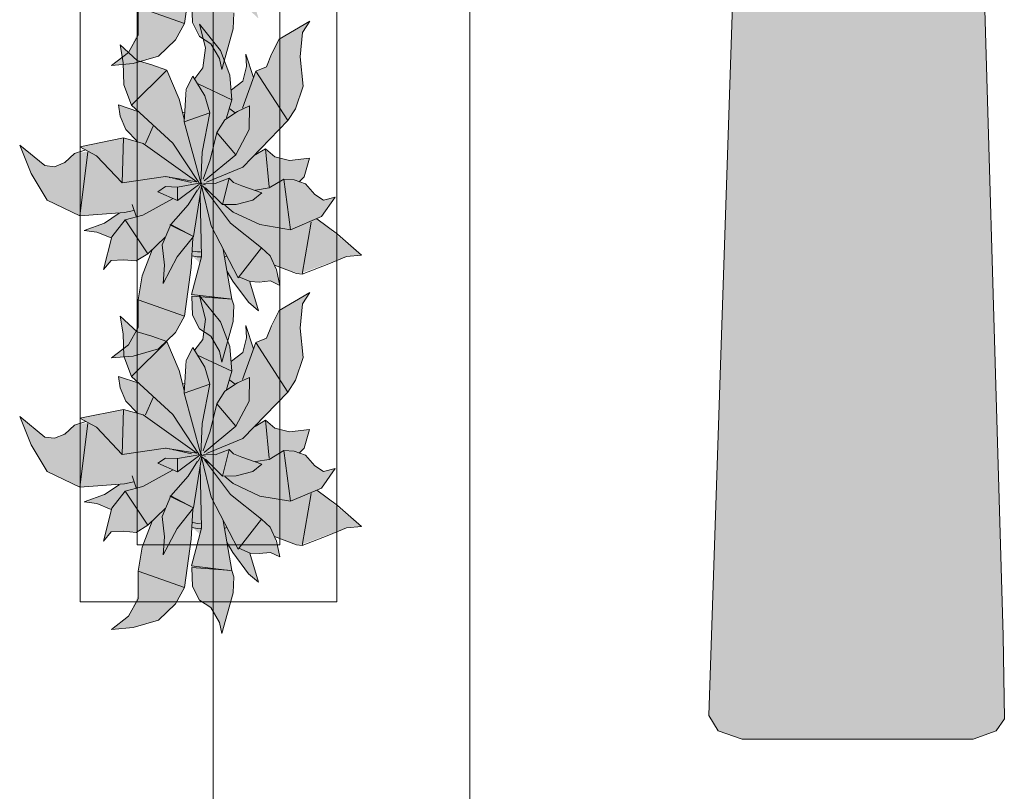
# Model space of a CAD drawing. Header units: millimetres. Extents: x -14761 to 157739, y -22400 to 107990.
# Tile 256 of 256: x 107661 to 109387, y 50118 to 51472. Entities that reach past the tile are written whole.
import ezdxf

# ---------------------------------------------------------------- set-up
doc = ezdxf.new("R2010")
doc.units = ezdxf.units.MM
doc.header["$MEASUREMENT"] = 0
for name, color, linetype in [('Интерьер - лежаки 2', 7, 'Continuous'), ('Интерьер - Мебель', 7, 'Continuous'), ('Элемент Модели - Оси', 7, 'Continuous')]:
    doc.layers.add(name, color=color, linetype=linetype)

msp = doc.modelspace()

# ---------------------------------------------------------------- hatches: boundary and pattern name
at = {"layer": 'Интерьер - лежаки 2', "linetype": 'Continuous', "lineweight": 0, "true_color": 0xffffff}
msp.add_hatch(color=7, dxfattribs=at).paths.add_polyline_path([(109384.9, 50391.1), (109341.9, 51850), (108921.9, 51850), (108868.5, 50251.4), (108885.2, 50224.5), (108927, 50210), (109331.9, 50210), (109372.6, 50224.5), (109386.8, 50245.9)])
at = {"layer": 'Интерьер - Мебель', "linetype": 'Continuous', "lineweight": 0, "true_color": 0xffffff}
for points in [[(107660.6, 51764.9), (107680.8, 51715.3), (107709, 51668.3), (107765.7, 51640.7), (107834.9, 51645.4), (107810.8, 51629.2), (107773.6, 51615.2), (107796, 51612.1), (107820.7, 51602), (107807.6, 51546.5), (107821.1, 51562.6), (107858.1, 51562.3), (107864.7, 51561.8), (107885, 51574.2), (107892.7, 51581.2), (107875, 51534.5), (107869.3, 51499.2), (107868.1, 51450.6), (107851.6, 51414.5), (107821.5, 51391.6), (107859.5, 51394.9), (107903.8, 51407.6), (107933.8, 51436.4), (107949.4, 51465), (107963, 51570.5), (107976.3, 51558.4), (107961.8, 51503), (107963.6, 51466.6), (107976, 51442.6), (107995.7, 51429.7), (108010.9, 51403.6), (108015.1, 51384.3), (108034.8, 51455.5), (108034.2, 51489.3), (108024.9, 51538.1), (108058.3, 51493.3), (108079.1, 51474.1), (108064.4, 51525.5), (108090.3, 51525.7), (108100.4, 51526.7), (108116.6, 51518.6), (108107, 51554.5), (108150.8, 51539.2), (108233.7, 51569.4), (108259.7, 51571.9), (108181.3, 51635.9), (108189.7, 51639.4), (108213.7, 51673.7), (108193.1, 51668.6), (108177.7, 51678.4), (108161.6, 51696.9), (108151.8, 51700.4), (108159, 51709.3), (108168.9, 51742), (108133.5, 51738), (108108, 51744.6), (108091.7, 51758.5), (108075.5, 51748.3), (108130.6, 51807.9), (108144.3, 51828.5), (108157.5, 51868.1), (108152.5, 51919.7), (108156.6, 51962.3), (108169.1, 51982.5), (108115.6, 51950.6), (108093.4, 51902.2), (108074.5, 51894.7), (108070.2, 51883.7), (108057.3, 51924.5), (108058.3, 51902.7), (108051.8, 51877), (108031.9, 51862), (108029, 51887.4), (108012.4, 51930.8), (107976, 51976.7), (107986.1, 51935.7), (107981.6, 51900.3), (107967.4, 51881.8), (107964.2, 51885.8), (107954.8, 51867.9), (107949.1, 51810.9), (107940.2, 51845.7), (107918.5, 51896.3), (107866.5, 51913.5), (107836.5, 51940.8), (107841.9, 51910.1), (107843.1, 51870.6), (107856.7, 51835.2), (107869.3, 51823.3), (107833.8, 51835.2), (107836.8, 51815.5), (107846.7, 51792.1), (107867.3, 51771.1), (107842.5, 51777.5), (107766.2, 51761.9), (107780.6, 51754), (107756.7, 51750), (107748.1, 51742.1), (107734, 51731.9), (107721.8, 51727), (107704.5, 51728.8)], [(107660.6, 51251.9), (107680.8, 51202.3), (107709, 51155.3), (107765.7, 51127.7), (107834.9, 51132.3), (107810.8, 51116.1), (107773.6, 51102.2), (107796, 51099), (107820.7, 51089), (107807.6, 51033.4), (107821.1, 51049.5), (107858.1, 51049.3), (107864.7, 51048.8), (107885, 51061.2), (107892.7, 51068.1), (107875, 51021.5), (107869.3, 50986.2), (107868.1, 50937.6), (107851.6, 50901.5), (107821.5, 50878.5), (107859.5, 50881.8), (107903.8, 50894.6), (107933.8, 50923.4), (107949.4, 50952), (107963, 51057.4), (107976.3, 51045.4), (107961.8, 50989.9), (107963.6, 50953.6), (107976, 50929.5), (107995.7, 50916.6), (108010.9, 50890.6), (108015.1, 50871.2), (108034.8, 50942.5), (108034.2, 50976.2), (108024.9, 51025.1), (108058.3, 50980.3), (108079.1, 50961.1), (108064.4, 51012.5), (108090.3, 51012.7), (108100.4, 51013.7), (108116.6, 51005.6), (108107, 51041.4), (108150.8, 51026.2), (108233.7, 51056.4), (108259.7, 51058.8), (108181.3, 51122.8), (108189.7, 51126.4), (108213.7, 51160.7), (108193.1, 51155.5), (108177.7, 51165.3), (108161.6, 51183.8), (108151.8, 51187.3), (108159, 51196.2), (108168.9, 51228.9), (108133.5, 51225), (108108, 51231.5), (108091.7, 51245.5), (108075.5, 51235.3), (108130.6, 51294.8), (108144.3, 51315.5), (108157.5, 51355.1), (108152.5, 51406.6), (108156.6, 51449.2), (108169.1, 51469.5), (108115.6, 51437.6), (108093.4, 51389.2), (108074.5, 51381.6), (108070.2, 51370.6), (108057.3, 51411.5), (108058.3, 51389.7), (108051.8, 51364), (108031.9, 51349), (108029, 51374.4), (108012.4, 51417.8), (107976, 51463.7), (107986.1, 51422.6), (107981.6, 51387.2), (107967.4, 51368.7), (107964.2, 51372.8), (107954.8, 51354.8), (107949.1, 51297.8), (107940.2, 51332.7), (107918.5, 51383.2), (107866.5, 51400.5), (107836.5, 51427.8), (107841.9, 51397), (107843.1, 51357.6), (107856.7, 51322.1), (107869.3, 51310.2), (107833.8, 51322.2), (107836.8, 51302.5), (107846.7, 51279.1), (107867.3, 51258.1), (107842.5, 51264.5), (107766.2, 51248.8), (107780.6, 51240.9), (107756.7, 51236.9), (107748.1, 51229), (107734, 51218.9), (107721.8, 51214), (107704.5, 51215.8)], [(107660.6, 50775.8), (107680.8, 50726.3), (107709, 50679.2), (107765.7, 50651.7), (107834.9, 50656.3), (107810.8, 50640.1), (107773.6, 50626.2), (107796, 50623), (107820.7, 50612.9), (107807.6, 50557.4), (107821.1, 50573.5), (107858.1, 50573.3), (107864.7, 50572.7), (107885, 50585.1), (107892.7, 50592.1), (107875, 50545.4), (107869.3, 50510.1), (107868.1, 50461.6), (107851.6, 50425.4), (107821.5, 50402.5), (107859.5, 50405.8), (107903.8, 50418.6), (107933.8, 50447.4), (107949.4, 50476), (107963, 50581.4), (107976.3, 50569.4), (107961.8, 50513.9), (107963.6, 50477.6), (107976, 50453.5), (107995.7, 50440.6), (108010.9, 50414.5), (108015.1, 50395.2), (108034.8, 50466.5), (108034.2, 50500.2), (108024.9, 50549.1), (108058.3, 50504.3), (108079.1, 50485.1), (108064.4, 50536.4), (108090.3, 50536.6), (108100.4, 50537.6), (108116.6, 50529.6), (108107, 50565.4), (108150.8, 50550.1), (108233.7, 50580.4), (108259.7, 50582.8), (108181.3, 50646.8), (108189.7, 50650.4), (108213.7, 50684.6), (108193.1, 50679.5), (108177.7, 50689.3), (108161.6, 50707.8), (108151.8, 50711.3), (108159, 50720.2), (108168.9, 50752.9), (108133.5, 50748.9), (108108, 50755.5), (108091.7, 50769.5), (108075.5, 50759.3), (108130.6, 50818.8), (108144.3, 50839.4), (108157.5, 50879.1), (108152.5, 50930.6), (108156.6, 50973.2), (108169.1, 50993.5), (108115.6, 50961.6), (108093.4, 50913.1), (108074.5, 50905.6), (108070.2, 50894.6), (108057.3, 50935.5), (108058.3, 50913.7), (108051.8, 50888), (108031.9, 50872.9), (108029, 50898.4), (108012.4, 50941.8), (107976, 50987.6), (107986.1, 50946.6), (107981.6, 50911.2), (107967.4, 50892.7), (107964.2, 50896.8), (107954.8, 50878.8), (107949.1, 50821.8), (107940.2, 50856.6), (107918.5, 50907.2), (107866.5, 50924.5), (107836.5, 50951.7), (107841.9, 50921), (107843.1, 50881.6), (107856.7, 50846.1), (107869.3, 50834.2), (107833.8, 50846.1), (107836.8, 50826.4), (107846.7, 50803), (107867.3, 50782), (107842.5, 50788.4), (107766.2, 50772.8), (107780.6, 50764.9), (107756.7, 50760.9), (107748.1, 50753), (107734, 50742.9), (107721.8, 50737.9), (107704.5, 50739.8)]]:
    msp.add_hatch(color=7, dxfattribs=at).paths.add_polyline_path(points)

# ---------------------------------------------------------------- linework, layer by layer
at = {"layer": 'Интерьер - лежаки 2', "color": 7, "linetype": 'Continuous', "lineweight": 15, "flags": 128}
msp.add_lwpolyline([(109384.9, 50391.1), (109386.8, 50245.9), (109372.6, 50224.5), (109331.9, 50210), (108927, 50210), (108885.2, 50224.5), (108868.5, 50251.4), (108921.9, 51850), (109341.9, 51850)], close=True, dxfattribs=at)
at = {"layer": 'Интерьер - Мебель', "color": 7, "linetype": 'Continuous', "lineweight": 15}
for p, q in [((107766.5, 51950.6), (107766.5, 50450.6)), ((108216.5, 50450.6), (108216.5, 51950.6)), ((107866.5, 51850.6), (107866.5, 50550.6)), ((108116.5, 50550.6), (108116.5, 51850.6)), ((107949.4, 51465), (107961.4, 51550)), ((107949.4, 51465), (107961.4, 51550)), ((107868.1, 51444.9), (107868.4, 51493.7)), ((107868.1, 51444.9), (107868.4, 51493.7)), ((107868.4, 51493.7), (107949.4, 51465)), ((107868.4, 51493.7), (107949.4, 51465)), ((107962.4, 51500.2), (107963.6, 51466.6)), ((107962.4, 51500.2), (107963.6, 51466.6)), ((108034.8, 51455.5), (108035.9, 51483.9)), ((108034.8, 51455.5), (108035.9, 51483.9)), ((107933.8, 51436.4), (107949.4, 51465)), ((107933.8, 51436.4), (107949.4, 51465)), ((107963.6, 51466.6), (107976, 51442.6)), ((107963.6, 51466.6), (107976, 51442.6)), ((107976, 51463.7), (107986.1, 51422.6)), ((107976, 51463.7), (108012.4, 51417.8)), ((107976, 51463.7), (107986.1, 51422.6)), ((107976, 51463.7), (108012.4, 51417.8)), ((108115.6, 51437.6), (108169.1, 51469.5)), ((108115.6, 51437.6), (108169.1, 51469.5)), ((108156.6, 51449.2), (108169.1, 51469.5)), ((108156.6, 51449.2), (108169.1, 51469.5)), ((107851.6, 51414.5), (107868.1, 51444.9)), ((107851.6, 51414.5), (107868.1, 51444.9)), ((107976, 51442.6), (107995.7, 51429.7)), ((107976, 51442.6), (107995.7, 51429.7)), ((108015.1, 51384.3), (108034.8, 51455.5)), ((108015.1, 51384.3), (108034.8, 51455.5)), ((108152.5, 51406.6), (108156.6, 51449.2)), ((108152.5, 51406.6), (108156.6, 51449.2)), ((107836.5, 51427.8), (107841.9, 51397)), ((107836.5, 51427.8), (107866.5, 51400.5)), ((107836.5, 51427.8), (107841.9, 51397)), ((107836.5, 51427.8), (107866.5, 51400.5)), ((107903.8, 51407.6), (107933.8, 51436.4)), ((107903.8, 51407.6), (107933.8, 51436.4)), ((107995.7, 51429.7), (108010.9, 51403.6)), ((107995.7, 51429.7), (108010.9, 51403.6)), ((108102, 51411.1), (108115.6, 51437.6)), ((108102, 51411.1), (108115.6, 51437.6)), ((107821.5, 51391.6), (107851.6, 51414.5)), ((107821.5, 51391.6), (107851.6, 51414.5)), ((107859.5, 51394.9), (107903.8, 51407.6)), ((107859.5, 51394.9), (107903.8, 51407.6)), ((107981.6, 51387.2), (107986.1, 51422.6)), ((107981.6, 51387.2), (107986.1, 51422.6)), ((108012.4, 51417.8), (108029, 51374.4)), ((108012.4, 51417.8), (108029, 51374.4)), ((108057.3, 51411.5), (108058.3, 51389.7)), ((108057.3, 51411.5), (108070.2, 51370.6)), ((108057.3, 51411.5), (108058.3, 51389.7)), ((108057.3, 51411.5), (108070.2, 51370.6)), ((108093.4, 51389.2), (108102, 51411.1)), ((108093.4, 51389.2), (108102, 51411.1)), ((108152.5, 51406.6), (108157.5, 51355.1)), ((108152.5, 51406.6), (108157.5, 51355.1)), ((107821.5, 51391.6), (107859.5, 51394.9)), ((107821.5, 51391.6), (107859.5, 51394.9)), ((107841.9, 51397), (107843.1, 51357.6)), ((107841.9, 51397), (107843.1, 51357.6)), ((107866.5, 51400.5), (107892.3, 51392.6)), ((107866.5, 51400.5), (107892.3, 51392.6)), ((107892.3, 51392.6), (107918.5, 51383.2)), ((107892.3, 51392.6), (107918.5, 51383.2)), ((108010.9, 51403.6), (108015.1, 51384.3)), ((108010.9, 51403.6), (108015.1, 51384.3)), ((108051.8, 51364), (108058.3, 51389.7)), ((108051.8, 51364), (108058.3, 51389.7)), ((108074.5, 51381.6), (108093.4, 51389.2)), ((108074.5, 51381.6), (108093.4, 51389.2)), ((107856.7, 51322.1), (107918.5, 51383.2)), ((107856.7, 51322.1), (107918.5, 51383.2)), ((107918.5, 51383.2), (107940.2, 51332.7)), ((107918.5, 51383.2), (107940.2, 51332.7)), ((107952.2, 51349.8), (107964.2, 51372.8)), ((107952.2, 51349.8), (107964.2, 51372.8)), ((107964.2, 51372.8), (107984.9, 51338.1)), ((107964.2, 51372.8), (107984.9, 51338.1)), ((107967.4, 51368.7), (107981.6, 51387.2)), ((107967.4, 51368.7), (107981.6, 51387.2)), ((108029, 51374.4), (108032.2, 51331.2)), ((108029, 51374.4), (108032.2, 51331.2)), ((108051.3, 51316.7), (108074.5, 51381.6)), ((108051.3, 51316.7), (108074.5, 51381.6)), ((108074.5, 51381.6), (108130.6, 51294.8)), ((108074.5, 51381.6), (108130.6, 51294.8)), ((107843.1, 51357.6), (107856.7, 51322.1)), ((107843.1, 51357.6), (107856.7, 51322.1)), ((107973.5, 51359.1), (108032.2, 51331.2)), ((107973.5, 51359.1), (108032.2, 51331.2)), ((108031.9, 51349), (108051.8, 51364)), ((108031.9, 51349), (108051.8, 51364)), ((108144.3, 51315.5), (108157.5, 51355.1)), ((108144.3, 51315.5), (108157.5, 51355.1)), ((107948.8, 51292.6), (107952.2, 51349.8)), ((107948.8, 51292.6), (107952.2, 51349.8)), ((107984.9, 51338.1), (107993.7, 51308.5)), ((107984.9, 51338.1), (107993.7, 51308.5)), ((107833.8, 51322.2), (107836.8, 51302.5)), ((107833.8, 51322.2), (107869.3, 51310.2)), ((107833.8, 51322.2), (107836.8, 51302.5)), ((107833.8, 51322.2), (107869.3, 51310.2)), ((107856.7, 51322.1), (107929, 51255.3)), ((107856.7, 51322.1), (107929, 51255.3)), ((107940.2, 51332.7), (107949.1, 51297.8)), ((107940.2, 51332.7), (107949.1, 51297.8)), ((108023.4, 51299.5), (108032.2, 51331.2)), ((108023.4, 51299.5), (108032.2, 51331.2)), ((108042.6, 51310.9), (108063.5, 51320.5)), ((108042.6, 51310.9), (108063.5, 51320.5)), ((108062.8, 51279), (108063.5, 51320.5)), ((108062.8, 51279), (108063.5, 51320.5)), ((107946, 51308.7), (107949.7, 51309.9)), ((107946, 51308.7), (107949.7, 51309.9)), ((107948.8, 51292.6), (107993.7, 51308.5)), ((107948.8, 51292.6), (107993.7, 51308.5)), ((107980.7, 51239.4), (107993.7, 51308.5)), ((107980.7, 51239.4), (107993.7, 51308.5)), ((108020.4, 51296.4), (108042.6, 51310.9)), ((108020.4, 51296.4), (108042.6, 51310.9)), ((108028.7, 51315.3), (108038.4, 51308.6)), ((108028.7, 51315.3), (108038.4, 51308.6)), ((108130.6, 51294.8), (108144.3, 51315.5)), ((108130.6, 51294.8), (108144.3, 51315.5)), ((107836.8, 51302.5), (107846.7, 51279.1)), ((107836.8, 51302.5), (107846.7, 51279.1)), ((107948.8, 51292.6), (107977.9, 51185.4)), ((107948.8, 51292.6), (107977.9, 51185.4)), ((108005.9, 51274), (108020.4, 51296.4)), ((108005.9, 51274), (108020.4, 51296.4)), ((108051.5, 51213.4), (108130.6, 51294.8)), ((108051.5, 51213.4), (108130.6, 51294.8)), ((107846.7, 51279.1), (107867.3, 51258.1)), ((107846.7, 51279.1), (107867.3, 51258.1)), ((107880.9, 51254.9), (107894.7, 51285)), ((107880.9, 51254.9), (107894.7, 51285)), ((107994.4, 51226.1), (108005.9, 51274)), ((107994.4, 51226.1), (108005.9, 51274)), ((108005.9, 51274), (108039.7, 51234.7)), ((108005.9, 51274), (108039.7, 51234.7)), ((108039.7, 51234.7), (108062.8, 51279)), ((108039.7, 51234.7), (108062.8, 51279)), ((107660.6, 51251.9), (107680.8, 51202.3)), ((107660.6, 51251.9), (107704.5, 51215.8)), ((107660.6, 51251.9), (107680.8, 51202.3)), ((107660.6, 51251.9), (107704.5, 51215.8)), ((107766.2, 51248.8), (107842.5, 51264.5)), ((107766.2, 51248.8), (107842.5, 51264.5)), ((107840.2, 51185.5), (107842.5, 51264.5)), ((107840.2, 51185.5), (107842.5, 51264.5)), ((107842.5, 51264.5), (107877.2, 51254.9)), ((107842.5, 51264.5), (107877.2, 51254.9)), ((107877.2, 51254.9), (107971.3, 51187.7)), ((107877.2, 51254.9), (107971.3, 51187.7)), ((107929, 51255.3), (107974.7, 51186)), ((107929, 51255.3), (107974.7, 51186)), ((107739.6, 51221.1), (107756.7, 51236.9)), ((107739.6, 51221.1), (107756.7, 51236.9)), ((107756.7, 51236.9), (107776.4, 51243.3)), ((107756.7, 51236.9), (107776.4, 51243.3)), ((107765.7, 51127.7), (107779.8, 51239.4)), ((107765.7, 51127.7), (107779.8, 51239.4)), ((107766.2, 51248.8), (107795, 51233)), ((107766.2, 51248.8), (107795, 51233)), ((107977.9, 51185.4), (107980.7, 51239.4)), ((107977.9, 51185.4), (107980.7, 51239.4)), ((107984.1, 51189), (108039.7, 51234.7)), ((107984.1, 51189), (108039.7, 51234.7)), ((108073.2, 51234.5), (108091.7, 51245.5)), ((108073.2, 51234.5), (108091.7, 51245.5)), ((108074.7, 51237.7), (108075.5, 51235.3)), ((108074.7, 51237.7), (108075.5, 51235.3)), ((108091.7, 51245.5), (108098, 51178.6)), ((108091.7, 51245.5), (108108, 51231.5)), ((108091.7, 51245.5), (108098, 51178.6)), ((108091.7, 51245.5), (108108, 51231.5)), ((107721.8, 51214), (107739.6, 51221.1)), ((107721.8, 51214), (107739.6, 51221.1)), ((107795, 51233), (107840.2, 51185.5)), ((107795, 51233), (107840.2, 51185.5)), ((107982.3, 51191.9), (107994.4, 51226.1)), ((107982.3, 51191.9), (107994.4, 51226.1)), ((108108, 51231.5), (108133.5, 51225)), ((108108, 51231.5), (108133.5, 51225)), ((108133.5, 51225), (108168.9, 51228.9)), ((108133.5, 51225), (108168.9, 51228.9)), ((108159, 51196.2), (108168.9, 51228.9)), ((108159, 51196.2), (108168.9, 51228.9)), ((107680.8, 51202.3), (107709, 51155.3)), ((107680.8, 51202.3), (107709, 51155.3)), ((107704.5, 51215.8), (107721.8, 51214)), ((107704.5, 51215.8), (107721.8, 51214)), ((107988.2, 51186.7), (108051.5, 51213.4)), ((107988.2, 51186.7), (108051.5, 51213.4)), ((107840.2, 51185.5), (107916.3, 51196.6)), ((107840.2, 51185.5), (107916.3, 51196.6)), ((107916.3, 51196.6), (107971.3, 51187.7)), ((107916.3, 51196.6), (107971.3, 51187.7)), ((107916.6, 51196.4), (107917.6, 51196.2)), ((107916.6, 51196.4), (107917.6, 51196.2)), ((107922.4, 51195.1), (107924.4, 51194.7)), ((107922.4, 51195.1), (107924.4, 51194.7)), ((107928.2, 51193.9), (107932.1, 51193)), ((107928.2, 51193.9), (107932.1, 51193)), ((107934, 51192.6), (107962, 51186.5)), ((107934, 51192.6), (107962, 51186.5)), ((107937.1, 51178.2), (107977.9, 51185.4)), ((107937.1, 51178.2), (107977.9, 51185.4)), ((107937.3, 51154.7), (107973.9, 51182.4)), ((107937.3, 51154.7), (107973.9, 51182.4)), ((107973.7, 51173.7), (107980.1, 51185.8)), ((107973.7, 51173.7), (107980.1, 51185.8)), ((107974.4, 51182.7), (107980.1, 51185.8)), ((107974.4, 51182.7), (107980.1, 51185.8)), ((107975.4, 51185), (107977.4, 51184.5)), ((107975.4, 51185), (107977.4, 51184.5)), ((107976.9, 51184.6), (107977.9, 51185.4)), ((107976.9, 51184.6), (107977.9, 51185.4)), ((107979.3, 51184), (107986.2, 51182.3)), ((107979.3, 51184), (107986.2, 51182.3)), ((107982.6, 51185.3), (108003.3, 51184.7)), ((107982.6, 51185.3), (108003.3, 51184.7)), ((108003.3, 51184.7), (108027.9, 51194)), ((108003.3, 51184.7), (108027.9, 51194)), ((108016.1, 51147.5), (108027.9, 51194)), ((108016.1, 51147.5), (108027.9, 51194)), ((108027.9, 51194), (108035.6, 51186.2)), ((108027.9, 51194), (108035.6, 51186.2)), ((108035.6, 51186.2), (108050.1, 51180.5)), ((108035.6, 51186.2), (108050.1, 51180.5)), ((108098, 51176.7), (108123.6, 51192.3)), ((108098, 51176.7), (108123.6, 51192.3)), ((108123.6, 51192.3), (108135.5, 51103.1)), ((108123.6, 51192.3), (108142, 51190.8)), ((108123.6, 51192.3), (108135.5, 51103.1)), ((108123.6, 51192.3), (108142, 51190.8)), ((108142, 51190.8), (108161.6, 51183.8)), ((108142, 51190.8), (108161.6, 51183.8)), ((108150.4, 51187.4), (108159, 51196.2)), ((108150.4, 51187.4), (108159, 51196.2)), ((108161.6, 51183.8), (108177.7, 51165.3)), ((108161.6, 51183.8), (108177.7, 51165.3)), ((107902.6, 51170.1), (107916.4, 51179)), ((107902.6, 51170.1), (107916.4, 51179)), ((107902.6, 51170.1), (107937.3, 51154.7)), ((107902.6, 51170.1), (107937.3, 51154.7)), ((107916.4, 51179), (107937.1, 51178.2)), ((107916.4, 51179), (107937.1, 51178.2)), ((107937.1, 51178.2), (107937.3, 51154.7)), ((107937.1, 51178.2), (107937.3, 51154.7)), ((107955.8, 51147.3), (107972.4, 51173.6)), ((107955.8, 51147.3), (107972.4, 51173.6)), ((107965.4, 51091.4), (107979.2, 51179.7)), ((107965.4, 51091.4), (107979.2, 51179.7)), ((107979.1, 51180.5), (107996.4, 51110.2)), ((107979.1, 51180.5), (107996.4, 51110.2)), ((107979.3, 51181.6), (107993.9, 51169.1)), ((107979.3, 51181.6), (107993.9, 51169.1)), ((107984.8, 51176), (108030.3, 51115.1)), ((107984.8, 51176), (108030.3, 51115.1)), ((107986.3, 51177), (108016.1, 51147.5)), ((107986.3, 51177), (108016.1, 51147.5)), ((108050.1, 51180.5), (108085.3, 51168.2)), ((108050.1, 51180.5), (108085.3, 51168.2)), ((108069.2, 51155.3), (108085.3, 51168.2)), ((108069.2, 51155.3), (108085.3, 51168.2)), ((108074.2, 51173), (108098, 51176.7)), ((108074.2, 51173), (108098, 51176.7)), ((108177.7, 51165.3), (108193.1, 51155.5)), ((108177.7, 51165.3), (108193.1, 51155.5)), ((107709, 51155.3), (107765.7, 51127.7)), ((107709, 51155.3), (107765.7, 51127.7)), ((107857.7, 51147.6), (107864.8, 51127)), ((107857.7, 51147.6), (107864.8, 51127)), ((107876.4, 51129.2), (107928.2, 51157.5)), ((107876.4, 51129.2), (107928.2, 51157.5)), ((107977.2, 51164.3), (107979, 51056.1)), ((107977.2, 51164.3), (107979, 51056.1)), ((108016.1, 51147.5), (108040.2, 51147.8)), ((108016.1, 51147.5), (108040.2, 51147.8)), ((108040.2, 51147.8), (108069.2, 51155.3)), ((108040.2, 51147.8), (108069.2, 51155.3)), ((108189.7, 51126.4), (108213.7, 51160.7)), ((108189.7, 51126.4), (108213.7, 51160.7)), ((108193.1, 51155.5), (108213.7, 51160.7)), ((108193.1, 51155.5), (108213.7, 51160.7)), ((107765.7, 51127.7), (107844.1, 51133.6)), ((107765.7, 51127.7), (107844.1, 51133.6)), ((107809.4, 51115.1), (107834.9, 51132.3)), ((107809.4, 51115.1), (107834.9, 51132.3)), ((107844.1, 51133.6), (107860.5, 51137)), ((107844.1, 51133.6), (107860.5, 51137)), ((107925.8, 51112.6), (107955.8, 51147.3)), ((107925.8, 51112.6), (107955.8, 51147.3)), ((108020, 51146.8), (108034.7, 51134.2)), ((108020, 51146.8), (108034.7, 51134.2)), ((108034.7, 51134.2), (108081.6, 51112.4)), ((108034.7, 51134.2), (108081.6, 51112.4)), ((107773.6, 51102.2), (107809.4, 51115.1)), ((107773.6, 51102.2), (107809.4, 51115.1)), ((107821.8, 51091.1), (107845.6, 51120.8)), ((107821.8, 51091.1), (107845.6, 51120.8)), ((107845.6, 51120.8), (107876.4, 51129.2)), ((107845.6, 51120.8), (107876.4, 51129.2)), ((107845.6, 51120.8), (107885, 51061.2)), ((107845.6, 51120.8), (107885, 51061.2)), ((108030.3, 51115.1), (108084.3, 51071.9)), ((108030.3, 51115.1), (108084.3, 51071.9)), ((108135.5, 51103.1), (108189.7, 51126.4)), ((108135.5, 51103.1), (108189.7, 51126.4)), ((108155.8, 51025.5), (108171.5, 51116.7)), ((108155.8, 51025.5), (108171.5, 51116.7)), ((108181.3, 51122.8), (108218, 51095.6)), ((108181.3, 51122.8), (108218, 51095.6)), ((107773.6, 51102.2), (107796, 51099)), ((107773.6, 51102.2), (107796, 51099)), ((107796, 51099), (107820.7, 51089)), ((107796, 51099), (107820.7, 51089)), ((107910.6, 51076.8), (107925.8, 51112.6)), ((107910.6, 51076.8), (107925.8, 51112.6)), ((107923.6, 51111.9), (107925.8, 51112.6)), ((107923.6, 51111.9), (107925.8, 51112.6)), ((107923.6, 51111.9), (107965.4, 51091.4)), ((107923.6, 51111.9), (107965.4, 51091.4)), ((107925.8, 51112.6), (107965.4, 51091.4)), ((107925.8, 51112.6), (107965.4, 51091.4)), ((107996.4, 51110.2), (108043.7, 51019.1)), ((107996.4, 51110.2), (108043.7, 51019.1)), ((108081.6, 51112.4), (108135.5, 51103.1)), ((108081.6, 51112.4), (108135.5, 51103.1)), ((108218, 51095.6), (108259.7, 51058.8)), ((108218, 51095.6), (108259.7, 51058.8)), ((107807.6, 51033.4), (107821.8, 51091.1)), ((107807.6, 51033.4), (107821.8, 51091.1)), ((107885, 51061.2), (107915.7, 51090.5)), ((107885, 51061.2), (107915.7, 51090.5)), ((107936.8, 51055.7), (107965.4, 51091.4)), ((107936.8, 51055.7), (107965.4, 51091.4)), ((107961.4, 51037), (107964.2, 51088.9)), ((107961.4, 51037), (107964.2, 51088.9)), ((107864.7, 51048.8), (107885, 51061.2)), ((107864.7, 51048.8), (107885, 51061.2)), ((107875.1, 51022.6), (107892.7, 51068.1)), ((107875.1, 51022.6), (107892.7, 51068.1)), ((107910.6, 51076.8), (107914.6, 51041.2)), ((107910.6, 51076.8), (107914.6, 51041.2)), ((107964.1, 51066), (107972.2, 51064.4)), ((107964.1, 51066), (107972.2, 51064.4)), ((107972.2, 51064.4), (107977.8, 51064.7)), ((107972.2, 51064.4), (107977.8, 51064.7)), ((108017.3, 51068.6), (108032.4, 50981.6)), ((108017.3, 51068.6), (108032.4, 50981.6)), ((108043.7, 51019.1), (108084.3, 51071.9)), ((108043.7, 51019.1), (108084.3, 51071.9)), ((108084.3, 51071.9), (108099.4, 51057.6)), ((108084.3, 51071.9), (108099.4, 51057.6)), ((107807.6, 51033.4), (107821.1, 51049.5)), ((107807.6, 51033.4), (107821.1, 51049.5)), ((107821.1, 51049.5), (107842.6, 51050.5)), ((107821.1, 51049.5), (107842.6, 51050.5)), ((107842.6, 51050.5), (107864.7, 51048.8)), ((107842.6, 51050.5), (107864.7, 51048.8)), ((107911.8, 51009.3), (107936.8, 51055.7)), ((107911.8, 51009.3), (107936.8, 51055.7)), ((107961.8, 50989.9), (107979, 51056.1)), ((107961.8, 50989.9), (107979, 51056.1)), ((107963, 51057.4), (107971.8, 51055.7)), ((107963, 51057.4), (107971.8, 51055.7)), ((107971.8, 51055.7), (107978.5, 51056.1)), ((107971.8, 51055.7), (107978.5, 51056.1)), ((108021, 51055.9), (108023, 51057.2)), ((108021, 51055.9), (108023, 51057.2)), ((108099.4, 51057.6), (108110.7, 51033.2)), ((108099.4, 51057.6), (108110.7, 51033.2)), ((108202.6, 51043.5), (108233.7, 51056.4)), ((108202.6, 51043.5), (108233.7, 51056.4)), ((108233.7, 51056.4), (108259.7, 51058.8)), ((108233.7, 51056.4), (108259.7, 51058.8)), ((107911.8, 51009.3), (107914.6, 51041.2)), ((107911.8, 51009.3), (107914.6, 51041.2)), ((107949.4, 50952), (107961.4, 51037)), ((107949.4, 50952), (107961.4, 51037)), ((108024.3, 51030.4), (108034.1, 51013.1)), ((108024.3, 51030.4), (108034.1, 51013.1)), ((108107, 51041.4), (108145.9, 51026.8)), ((108107, 51041.4), (108145.9, 51026.8)), ((108110.7, 51033.2), (108116.6, 51005.6)), ((108110.7, 51033.2), (108116.6, 51005.6)), ((108145.9, 51026.8), (108155.8, 51025.5)), ((108145.9, 51026.8), (108155.8, 51025.5)), ((108155.8, 51025.5), (108202.6, 51043.5)), ((108155.8, 51025.5), (108202.6, 51043.5)), ((107868.4, 50980.6), (107875.1, 51022.6)), ((107868.4, 50980.6), (107875.1, 51022.6)), ((108034.1, 51013.1), (108061.4, 50976.1)), ((108034.1, 51013.1), (108061.4, 50976.1)), ((108045, 51020.9), (108064.4, 51012.5)), ((108045, 51020.9), (108064.4, 51012.5)), ((108063.9, 51011.9), (108079.1, 50961.1)), ((108063.9, 51011.9), (108079.1, 50961.1)), ((108064.4, 51012.5), (108080.3, 51011.7)), ((108064.4, 51012.5), (108080.3, 51011.7)), ((108080.3, 51011.7), (108100.4, 51013.7)), ((108080.3, 51011.7), (108100.4, 51013.7)), ((108100.4, 51013.7), (108116.6, 51005.6)), ((108100.4, 51013.7), (108116.6, 51005.6)), ((108115.6, 50961.6), (108169.1, 50993.5)), ((108115.6, 50961.6), (108169.1, 50993.5)), ((108156.6, 50973.2), (108169.1, 50993.5)), ((108156.6, 50973.2), (108169.1, 50993.5)), ((107868.1, 50931.8), (107868.4, 50980.6)), ((107868.1, 50931.8), (107868.4, 50980.6)), ((107868.4, 50980.6), (107949.4, 50952)), ((107868.4, 50980.6), (107949.4, 50952)), ((107961.8, 50989.9), (108028.6, 50982)), ((107961.8, 50989.9), (108028.6, 50982)), ((107962.4, 50987.1), (107963.6, 50953.6)), ((107962.4, 50987.1), (108032.4, 50981.6)), ((107962.4, 50987.1), (107963.6, 50953.6)), ((107962.4, 50987.1), (108032.4, 50981.6)), ((107976, 50987.6), (107986.1, 50946.6)), ((107976, 50987.6), (108012.4, 50941.8)), ((107976, 50987.6), (107986.1, 50946.6)), ((107976, 50987.6), (108012.4, 50941.8)), ((108032.4, 50981.6), (108035.9, 50970.9)), ((108032.4, 50981.6), (108035.9, 50970.9)), ((108061.4, 50976.1), (108079.1, 50961.1)), ((108061.4, 50976.1), (108079.1, 50961.1)), ((108034.8, 50942.5), (108035.9, 50970.9)), ((108034.8, 50942.5), (108035.9, 50970.9)), ((108102, 50935.1), (108115.6, 50961.6)), ((108102, 50935.1), (108115.6, 50961.6)), ((108152.5, 50930.6), (108156.6, 50973.2)), ((108152.5, 50930.6), (108156.6, 50973.2)), ((107836.5, 50951.7), (107841.9, 50921)), ((107836.5, 50951.7), (107866.5, 50924.5)), ((107836.5, 50951.7), (107841.9, 50921)), ((107836.5, 50951.7), (107866.5, 50924.5)), ((107933.8, 50923.4), (107949.4, 50952)), ((107933.8, 50923.4), (107949.4, 50952)), ((107963.6, 50953.6), (107976, 50929.5)), ((107963.6, 50953.6), (107976, 50929.5)), ((107981.6, 50911.2), (107986.1, 50946.6)), ((107981.6, 50911.2), (107986.1, 50946.6)), ((108012.4, 50941.8), (108029, 50898.4)), ((108012.4, 50941.8), (108029, 50898.4)), ((108015.1, 50871.2), (108034.8, 50942.5)), ((108015.1, 50871.2), (108034.8, 50942.5)), ((107851.6, 50901.5), (107868.1, 50931.8)), ((107851.6, 50901.5), (107868.1, 50931.8)), ((107866.5, 50924.5), (107892.3, 50916.5)), ((107866.5, 50924.5), (107892.3, 50916.5)), ((107903.8, 50894.6), (107933.8, 50923.4)), ((107903.8, 50894.6), (107933.8, 50923.4)), ((107976, 50929.5), (107995.7, 50916.6)), ((107976, 50929.5), (107995.7, 50916.6)), ((108057.3, 50935.5), (108058.3, 50913.7)), ((108057.3, 50935.5), (108070.2, 50894.6)), ((108057.3, 50935.5), (108058.3, 50913.7)), ((108057.3, 50935.5), (108070.2, 50894.6)), ((108093.4, 50913.1), (108102, 50935.1)), ((108093.4, 50913.1), (108102, 50935.1)), ((108152.5, 50930.6), (108157.5, 50879.1)), ((108152.5, 50930.6), (108157.5, 50879.1)), ((107841.9, 50921), (107843.1, 50881.6)), ((107841.9, 50921), (107843.1, 50881.6)), ((107856.7, 50846.1), (107918.5, 50907.2)), ((107856.7, 50846.1), (107918.5, 50907.2)), ((107892.3, 50916.5), (107918.5, 50907.2)), ((107892.3, 50916.5), (107918.5, 50907.2)), ((107918.5, 50907.2), (107940.2, 50856.6)), ((107918.5, 50907.2), (107940.2, 50856.6)), ((107967.4, 50892.7), (107981.6, 50911.2)), ((107967.4, 50892.7), (107981.6, 50911.2)), ((107995.7, 50916.6), (108010.9, 50890.6)), ((107995.7, 50916.6), (108010.9, 50890.6)), ((108051.8, 50888), (108058.3, 50913.7)), ((108051.8, 50888), (108058.3, 50913.7)), ((108074.5, 50905.6), (108093.4, 50913.1)), ((108074.5, 50905.6), (108093.4, 50913.1)), ((107821.5, 50878.5), (107851.6, 50901.5)), ((107821.5, 50878.5), (107851.6, 50901.5)), ((107859.5, 50881.8), (107903.8, 50894.6)), ((107859.5, 50881.8), (107903.8, 50894.6)), ((107952.2, 50873.8), (107964.2, 50896.8)), ((107952.2, 50873.8), (107964.2, 50896.8)), ((107964.2, 50896.8), (107984.9, 50862.1)), ((107964.2, 50896.8), (107984.9, 50862.1)), ((108010.9, 50890.6), (108015.1, 50871.2)), ((108010.9, 50890.6), (108015.1, 50871.2)), ((108029, 50898.4), (108032.2, 50855.2)), ((108029, 50898.4), (108032.2, 50855.2)), ((108051.3, 50840.7), (108074.5, 50905.6)), ((108051.3, 50840.7), (108074.5, 50905.6)), ((108074.5, 50905.6), (108130.6, 50818.8)), ((108074.5, 50905.6), (108130.6, 50818.8)), ((107821.5, 50878.5), (107859.5, 50881.8)), ((107821.5, 50878.5), (107859.5, 50881.8)), ((107843.1, 50881.6), (107856.7, 50846.1)), ((107843.1, 50881.6), (107856.7, 50846.1)), ((107948.8, 50816.6), (107952.2, 50873.8)), ((107948.8, 50816.6), (107952.2, 50873.8)), ((107973.5, 50883.1), (108032.2, 50855.2)), ((107973.5, 50883.1), (108032.2, 50855.2)), ((108031.9, 50872.9), (108051.8, 50888)), ((108031.9, 50872.9), (108051.8, 50888)), ((108144.3, 50839.4), (108157.5, 50879.1)), ((108144.3, 50839.4), (108157.5, 50879.1)), ((107940.2, 50856.6), (107949.1, 50821.8)), ((107940.2, 50856.6), (107949.1, 50821.8)), ((107984.9, 50862.1), (107993.7, 50832.5)), ((107984.9, 50862.1), (107993.7, 50832.5)), ((108023.4, 50823.4), (108032.2, 50855.2)), ((108023.4, 50823.4), (108032.2, 50855.2)), ((107833.8, 50846.1), (107836.8, 50826.4)), ((107833.8, 50846.1), (107869.3, 50834.2)), ((107833.8, 50846.1), (107836.8, 50826.4)), ((107833.8, 50846.1), (107869.3, 50834.2)), ((107856.7, 50846.1), (107929, 50779.3)), ((107856.7, 50846.1), (107929, 50779.3)), ((108028.7, 50839.3), (108038.4, 50832.6)), ((108028.7, 50839.3), (108038.4, 50832.6)), ((108042.6, 50834.9), (108063.5, 50844.5)), ((108042.6, 50834.9), (108063.5, 50844.5)), ((108062.8, 50803), (108063.5, 50844.5)), ((108062.8, 50803), (108063.5, 50844.5)), ((108130.6, 50818.8), (108144.3, 50839.4)), ((108130.6, 50818.8), (108144.3, 50839.4)), ((107836.8, 50826.4), (107846.7, 50803)), ((107836.8, 50826.4), (107846.7, 50803)), ((107946, 50832.7), (107949.7, 50833.9)), ((107946, 50832.7), (107949.7, 50833.9)), ((107948.8, 50816.6), (107993.7, 50832.5)), ((107948.8, 50816.6), (107993.7, 50832.5)), ((107980.7, 50763.4), (107993.7, 50832.5)), ((107980.7, 50763.4), (107993.7, 50832.5)), ((108005.9, 50798), (108020.4, 50820.4)), ((108005.9, 50798), (108020.4, 50820.4)), ((108020.4, 50820.4), (108042.6, 50834.9)), ((108020.4, 50820.4), (108042.6, 50834.9)), ((107846.7, 50803), (107867.3, 50782)), ((107846.7, 50803), (107867.3, 50782)), ((107880.9, 50778.9), (107894.7, 50809)), ((107880.9, 50778.9), (107894.7, 50809)), ((107948.8, 50816.6), (107977.9, 50709.4)), ((107948.8, 50816.6), (107977.9, 50709.4)), ((108039.7, 50758.7), (108062.8, 50803)), ((108039.7, 50758.7), (108062.8, 50803)), ((108051.5, 50737.4), (108130.6, 50818.8)), ((108051.5, 50737.4), (108130.6, 50818.8)), ((107766.2, 50772.8), (107842.5, 50788.4)), ((107766.2, 50772.8), (107842.5, 50788.4)), ((107840.2, 50709.5), (107842.5, 50788.4)), ((107840.2, 50709.5), (107842.5, 50788.4)), ((107842.5, 50788.4), (107877.2, 50778.9)), ((107842.5, 50788.4), (107877.2, 50778.9)), ((107994.4, 50750.1), (108005.9, 50798)), ((107994.4, 50750.1), (108005.9, 50798)), ((108005.9, 50798), (108039.7, 50758.7)), ((108005.9, 50798), (108039.7, 50758.7)), ((107660.6, 50775.8), (107680.8, 50726.3)), ((107660.6, 50775.8), (107704.5, 50739.8)), ((107660.6, 50775.8), (107680.8, 50726.3)), ((107660.6, 50775.8), (107704.5, 50739.8)), ((107766.2, 50772.8), (107795, 50757)), ((107766.2, 50772.8), (107795, 50757)), ((107877.2, 50778.9), (107971.3, 50711.7)), ((107877.2, 50778.9), (107971.3, 50711.7)), ((107929, 50779.3), (107974.7, 50710)), ((107929, 50779.3), (107974.7, 50710)), ((108073.2, 50758.5), (108091.7, 50769.5)), ((108073.2, 50758.5), (108091.7, 50769.5)), ((108091.7, 50769.5), (108098, 50702.6)), ((108091.7, 50769.5), (108108, 50755.5)), ((108091.7, 50769.5), (108098, 50702.6)), ((108091.7, 50769.5), (108108, 50755.5)), ((107739.6, 50745.1), (107756.7, 50760.9)), ((107739.6, 50745.1), (107756.7, 50760.9)), ((107756.7, 50760.9), (107776.4, 50767.2)), ((107756.7, 50760.9), (107776.4, 50767.2)), ((107765.7, 50651.7), (107779.8, 50763.3)), ((107765.7, 50651.7), (107779.8, 50763.3)), ((107795, 50757), (107840.2, 50709.5)), ((107795, 50757), (107840.2, 50709.5)), ((107977.9, 50709.4), (107980.7, 50763.4)), ((107977.9, 50709.4), (107980.7, 50763.4)), ((107984.1, 50713), (108039.7, 50758.7)), ((107984.1, 50713), (108039.7, 50758.7)), ((108074.7, 50761.7), (108075.5, 50759.3)), ((108074.7, 50761.7), (108075.5, 50759.3)), ((108108, 50755.5), (108133.5, 50748.9)), ((108108, 50755.5), (108133.5, 50748.9)), ((108133.5, 50748.9), (108168.9, 50752.9)), ((108133.5, 50748.9), (108168.9, 50752.9)), ((108159, 50720.2), (108168.9, 50752.9)), ((108159, 50720.2), (108168.9, 50752.9)), ((107704.5, 50739.8), (107721.8, 50737.9)), ((107704.5, 50739.8), (107721.8, 50737.9)), ((107721.8, 50737.9), (107739.6, 50745.1)), ((107721.8, 50737.9), (107739.6, 50745.1)), ((107982.3, 50715.9), (107994.4, 50750.1)), ((107982.3, 50715.9), (107994.4, 50750.1)), ((107988.2, 50710.7), (108051.5, 50737.4)), ((107988.2, 50710.7), (108051.5, 50737.4)), ((107680.8, 50726.3), (107709, 50679.2)), ((107680.8, 50726.3), (107709, 50679.2)), ((107840.2, 50709.5), (107916.3, 50720.6)), ((107840.2, 50709.5), (107916.3, 50720.6)), ((107916.3, 50720.6), (107971.3, 50711.7)), ((107916.3, 50720.6), (107971.3, 50711.7)), ((107916.6, 50720.4), (107917.6, 50720.1)), ((107916.6, 50720.4), (107917.6, 50720.1)), ((107922.4, 50719.1), (107924.4, 50718.7)), ((107922.4, 50719.1), (107924.4, 50718.7)), ((107928.2, 50717.8), (107932.1, 50717)), ((107928.2, 50717.8), (107932.1, 50717)), ((107934, 50716.6), (107962, 50710.5)), ((107934, 50716.6), (107962, 50710.5)), ((108003.3, 50708.7), (108027.9, 50718)), ((108003.3, 50708.7), (108027.9, 50718)), ((108016.1, 50671.5), (108027.9, 50718)), ((108016.1, 50671.5), (108027.9, 50718)), ((108027.9, 50718), (108035.6, 50710.2)), ((108027.9, 50718), (108035.6, 50710.2)), ((108098, 50700.7), (108123.6, 50716.3)), ((108098, 50700.7), (108123.6, 50716.3)), ((108123.6, 50716.3), (108135.5, 50627.1)), ((108123.6, 50716.3), (108142, 50714.8)), ((108123.6, 50716.3), (108135.5, 50627.1)), ((108123.6, 50716.3), (108142, 50714.8)), ((108150.4, 50711.3), (108159, 50720.2)), ((108150.4, 50711.3), (108159, 50720.2)), ((107902.6, 50694.1), (107916.4, 50702.9)), ((107902.6, 50694.1), (107916.4, 50702.9)), ((107916.4, 50702.9), (107937.1, 50702.2)), ((107916.4, 50702.9), (107937.1, 50702.2)), ((107937.1, 50702.2), (107977.9, 50709.4)), ((107937.1, 50702.2), (107977.9, 50709.4)), ((107937.1, 50702.2), (107937.3, 50678.7)), ((107937.1, 50702.2), (107937.3, 50678.7)), ((107937.3, 50678.7), (107973.9, 50706.4)), ((107937.3, 50678.7), (107973.9, 50706.4)), ((107965.4, 50615.4), (107979.2, 50703.7)), ((107965.4, 50615.4), (107979.2, 50703.7)), ((107973.7, 50697.7), (107980.1, 50709.8)), ((107973.7, 50697.7), (107980.1, 50709.8)), ((107974.4, 50706.6), (107980.1, 50709.8)), ((107974.4, 50706.6), (107980.1, 50709.8)), ((107975.4, 50708.9), (107977.4, 50708.5)), ((107975.4, 50708.9), (107977.4, 50708.5)), ((107976.9, 50708.6), (107977.9, 50709.4)), ((107976.9, 50708.6), (107977.9, 50709.4)), ((107979.1, 50704.5), (107996.4, 50634.1)), ((107979.1, 50704.5), (107996.4, 50634.1)), ((107979.3, 50708), (107986.2, 50706.3)), ((107979.3, 50708), (107986.2, 50706.3)), ((107979.3, 50705.6), (107993.9, 50693.1)), ((107979.3, 50705.6), (107993.9, 50693.1)), ((107982.6, 50709.2), (108003.3, 50708.7)), ((107982.6, 50709.2), (108003.3, 50708.7)), ((107984.8, 50700), (108030.3, 50639.1)), ((107984.8, 50700), (108030.3, 50639.1)), ((107986.3, 50701), (108016.1, 50671.5)), ((107986.3, 50701), (108016.1, 50671.5)), ((108035.6, 50710.2), (108050.1, 50704.5)), ((108035.6, 50710.2), (108050.1, 50704.5)), ((108050.1, 50704.5), (108085.3, 50692.2)), ((108050.1, 50704.5), (108085.3, 50692.2)), ((108074.2, 50696.9), (108098, 50700.7)), ((108074.2, 50696.9), (108098, 50700.7)), ((108142, 50714.8), (108161.6, 50707.8)), ((108142, 50714.8), (108161.6, 50707.8)), ((108161.6, 50707.8), (108177.7, 50689.3)), ((108161.6, 50707.8), (108177.7, 50689.3)), ((107876.4, 50653.2), (107928.2, 50681.5)), ((107876.4, 50653.2), (107928.2, 50681.5)), ((107902.6, 50694.1), (107937.3, 50678.7)), ((107902.6, 50694.1), (107937.3, 50678.7)), ((107955.8, 50671.3), (107972.4, 50697.6)), ((107955.8, 50671.3), (107972.4, 50697.6)), ((107977.2, 50688.3), (107979, 50580.1)), ((107977.2, 50688.3), (107979, 50580.1)), ((108069.2, 50679.3), (108085.3, 50692.2)), ((108069.2, 50679.3), (108085.3, 50692.2)), ((108177.7, 50689.3), (108193.1, 50679.5)), ((108177.7, 50689.3), (108193.1, 50679.5)), ((108189.7, 50650.4), (108213.7, 50684.6)), ((108189.7, 50650.4), (108213.7, 50684.6)), ((108193.1, 50679.5), (108213.7, 50684.6)), ((108193.1, 50679.5), (108213.7, 50684.6)), ((107709, 50679.2), (107765.7, 50651.7)), ((107709, 50679.2), (107765.7, 50651.7)), ((107857.7, 50671.6), (107864.8, 50651)), ((107857.7, 50671.6), (107864.8, 50651)), ((107925.8, 50636.6), (107955.8, 50671.3)), ((107925.8, 50636.6), (107955.8, 50671.3)), ((108016.1, 50671.5), (108040.2, 50671.8)), ((108016.1, 50671.5), (108040.2, 50671.8)), ((108020, 50670.7), (108034.7, 50658.2)), ((108020, 50670.7), (108034.7, 50658.2)), ((108040.2, 50671.8), (108069.2, 50679.3)), ((108040.2, 50671.8), (108069.2, 50679.3)), ((107765.7, 50651.7), (107844.1, 50657.6)), ((107765.7, 50651.7), (107844.1, 50657.6)), ((107809.4, 50639.1), (107834.9, 50656.3)), ((107809.4, 50639.1), (107834.9, 50656.3)), ((107844.1, 50657.6), (107860.5, 50661)), ((107844.1, 50657.6), (107860.5, 50661)), ((107845.6, 50644.8), (107876.4, 50653.2)), ((107845.6, 50644.8), (107876.4, 50653.2)), ((108034.7, 50658.2), (108081.6, 50636.4)), ((108034.7, 50658.2), (108081.6, 50636.4)), ((108135.5, 50627.1), (108189.7, 50650.4)), ((108135.5, 50627.1), (108189.7, 50650.4)), ((108181.3, 50646.8), (108218, 50619.6)), ((108181.3, 50646.8), (108218, 50619.6)), ((107773.6, 50626.2), (107809.4, 50639.1)), ((107773.6, 50626.2), (107809.4, 50639.1)), ((107821.8, 50615.1), (107845.6, 50644.8)), ((107821.8, 50615.1), (107845.6, 50644.8)), ((107845.6, 50644.8), (107885, 50585.1)), ((107845.6, 50644.8), (107885, 50585.1)), ((107910.6, 50600.7), (107925.8, 50636.6)), ((107910.6, 50600.7), (107925.8, 50636.6)), ((107923.6, 50635.9), (107925.8, 50636.6)), ((107923.6, 50635.9), (107925.8, 50636.6)), ((107923.6, 50635.9), (107965.4, 50615.4)), ((107923.6, 50635.9), (107965.4, 50615.4)), ((107925.8, 50636.6), (107965.4, 50615.4)), ((107925.8, 50636.6), (107965.4, 50615.4)), ((107996.4, 50634.1), (108043.7, 50543.1)), ((107996.4, 50634.1), (108043.7, 50543.1)), ((108030.3, 50639.1), (108084.3, 50595.9)), ((108030.3, 50639.1), (108084.3, 50595.9)), ((108081.6, 50636.4), (108135.5, 50627.1)), ((108081.6, 50636.4), (108135.5, 50627.1)), ((108155.8, 50549.5), (108171.5, 50640.7)), ((108155.8, 50549.5), (108171.5, 50640.7)), ((107773.6, 50626.2), (107796, 50623)), ((107773.6, 50626.2), (107796, 50623)), ((107796, 50623), (107820.7, 50612.9)), ((107796, 50623), (107820.7, 50612.9)), ((107807.6, 50557.4), (107821.8, 50615.1)), ((107807.6, 50557.4), (107821.8, 50615.1)), ((107885, 50585.1), (107915.7, 50614.5)), ((107885, 50585.1), (107915.7, 50614.5)), ((107936.8, 50579.7), (107965.4, 50615.4)), ((107936.8, 50579.7), (107965.4, 50615.4)), ((107961.4, 50561), (107964.2, 50612.9)), ((107961.4, 50561), (107964.2, 50612.9)), ((108218, 50619.6), (108259.7, 50582.8)), ((108218, 50619.6), (108259.7, 50582.8)), ((107910.6, 50600.7), (107914.6, 50565.1)), ((107910.6, 50600.7), (107914.6, 50565.1)), ((108043.7, 50543.1), (108084.3, 50595.9)), ((108043.7, 50543.1), (108084.3, 50595.9)), ((108084.3, 50595.9), (108099.4, 50581.6)), ((108084.3, 50595.9), (108099.4, 50581.6)), ((107864.7, 50572.7), (107885, 50585.1)), ((107864.7, 50572.7), (107885, 50585.1)), ((107875.1, 50546.6), (107892.7, 50592.1)), ((107875.1, 50546.6), (107892.7, 50592.1)), ((107911.8, 50533.3), (107936.8, 50579.7)), ((107911.8, 50533.3), (107936.8, 50579.7)), ((107961.8, 50513.9), (107979, 50580.1)), ((107961.8, 50513.9), (107979, 50580.1)), ((107963, 50581.4), (107971.8, 50579.7)), ((107963, 50581.4), (107971.8, 50579.7)), ((107964.1, 50590), (107972.2, 50588.4)), ((107964.1, 50590), (107972.2, 50588.4)), ((107971.8, 50579.7), (107978.5, 50580.1)), ((107971.8, 50579.7), (107978.5, 50580.1)), ((107972.2, 50588.4), (107977.8, 50588.7)), ((107972.2, 50588.4), (107977.8, 50588.7)), ((108017.3, 50592.6), (108032.4, 50505.5)), ((108017.3, 50592.6), (108032.4, 50505.5)), ((108021, 50579.9), (108023, 50581.2)), ((108021, 50579.9), (108023, 50581.2)), ((108099.4, 50581.6), (108110.7, 50557.2)), ((108099.4, 50581.6), (108110.7, 50557.2)), ((108202.6, 50567.5), (108233.7, 50580.4)), ((108202.6, 50567.5), (108233.7, 50580.4)), ((108233.7, 50580.4), (108259.7, 50582.8)), ((108233.7, 50580.4), (108259.7, 50582.8)), ((107807.6, 50557.4), (107821.1, 50573.5)), ((107807.6, 50557.4), (107821.1, 50573.5)), ((107821.1, 50573.5), (107842.6, 50574.5)), ((107821.1, 50573.5), (107842.6, 50574.5)), ((107842.6, 50574.5), (107864.7, 50572.7)), ((107842.6, 50574.5), (107864.7, 50572.7)), ((107911.8, 50533.3), (107914.6, 50565.1)), ((107911.8, 50533.3), (107914.6, 50565.1)), ((107949.4, 50476), (107961.4, 50561)), ((107949.4, 50476), (107961.4, 50561)), ((108107, 50565.4), (108145.9, 50550.8)), ((108107, 50565.4), (108145.9, 50550.8)), ((108155.8, 50549.5), (108202.6, 50567.5)), ((108155.8, 50549.5), (108202.6, 50567.5)), ((107866.5, 50550.6), (108116.5, 50550.6)), ((107868.4, 50504.6), (107875.1, 50546.6)), ((107868.4, 50504.6), (107875.1, 50546.6)), ((108024.3, 50554.4), (108034.1, 50537.1)), ((108024.3, 50554.4), (108034.1, 50537.1)), ((108045, 50544.8), (108064.4, 50536.4)), ((108045, 50544.8), (108064.4, 50536.4)), ((108110.7, 50557.2), (108116.6, 50529.6)), ((108110.7, 50557.2), (108116.6, 50529.6)), ((108145.9, 50550.8), (108155.8, 50549.5)), ((108145.9, 50550.8), (108155.8, 50549.5)), ((108034.1, 50537.1), (108061.4, 50500.1)), ((108034.1, 50537.1), (108061.4, 50500.1)), ((108063.9, 50535.9), (108079.1, 50485.1)), ((108063.9, 50535.9), (108079.1, 50485.1)), ((108064.4, 50536.4), (108080.3, 50535.6)), ((108064.4, 50536.4), (108080.3, 50535.6)), ((108080.3, 50535.6), (108100.4, 50537.6)), ((108080.3, 50535.6), (108100.4, 50537.6)), ((108100.4, 50537.6), (108116.6, 50529.6)), ((108100.4, 50537.6), (108116.6, 50529.6)), ((107961.8, 50513.9), (108028.6, 50506)), ((107961.8, 50513.9), (108028.6, 50506)), ((107962.4, 50511.1), (107963.6, 50477.6)), ((107962.4, 50511.1), (108032.4, 50505.5)), ((107962.4, 50511.1), (107963.6, 50477.6)), ((107962.4, 50511.1), (108032.4, 50505.5)), ((107868.1, 50455.8), (107868.4, 50504.6)), ((107868.1, 50455.8), (107868.4, 50504.6)), ((107868.4, 50504.6), (107949.4, 50476)), ((107868.4, 50504.6), (107949.4, 50476)), ((108032.4, 50505.5), (108035.9, 50494.9)), ((108032.4, 50505.5), (108035.9, 50494.9)), ((108034.8, 50466.5), (108035.9, 50494.9)), ((108034.8, 50466.5), (108035.9, 50494.9)), ((108061.4, 50500.1), (108079.1, 50485.1)), ((108061.4, 50500.1), (108079.1, 50485.1)), ((107933.8, 50447.4), (107949.4, 50476)), ((107933.8, 50447.4), (107949.4, 50476)), ((107963.6, 50477.6), (107976, 50453.5)), ((107963.6, 50477.6), (107976, 50453.5)), ((108015.1, 50395.2), (108034.8, 50466.5)), ((108015.1, 50395.2), (108034.8, 50466.5)), ((107766.5, 50450.6), (108216.5, 50450.6)), ((107851.6, 50425.4), (107868.1, 50455.8)), ((107851.6, 50425.4), (107868.1, 50455.8)), ((107903.8, 50418.6), (107933.8, 50447.4)), ((107903.8, 50418.6), (107933.8, 50447.4)), ((107976, 50453.5), (107995.7, 50440.6)), ((107976, 50453.5), (107995.7, 50440.6)), ((107995.7, 50440.6), (108010.9, 50414.5)), ((107995.7, 50440.6), (108010.9, 50414.5)), ((107821.5, 50402.5), (107851.6, 50425.4)), ((107821.5, 50402.5), (107851.6, 50425.4)), ((107821.5, 50402.5), (107859.5, 50405.8)), ((107821.5, 50402.5), (107859.5, 50405.8)), ((107859.5, 50405.8), (107903.8, 50418.6)), ((107859.5, 50405.8), (107903.8, 50418.6)), ((108010.9, 50414.5), (108015.1, 50395.2)), ((108010.9, 50414.5), (108015.1, 50395.2))]:
    msp.add_line(p, q, dxfattribs=at)
at = {"layer": 'Элемент Модели - Оси', "color": 7, "linetype": 'Continuous', "lineweight": 15}
for p, q in [((108000, 92200), (108000, -1975)), ((108450, 92200), (108450, -1975))]:
    msp.add_line(p, q, dxfattribs=at)

doc.saveas('drawing.dxf')
